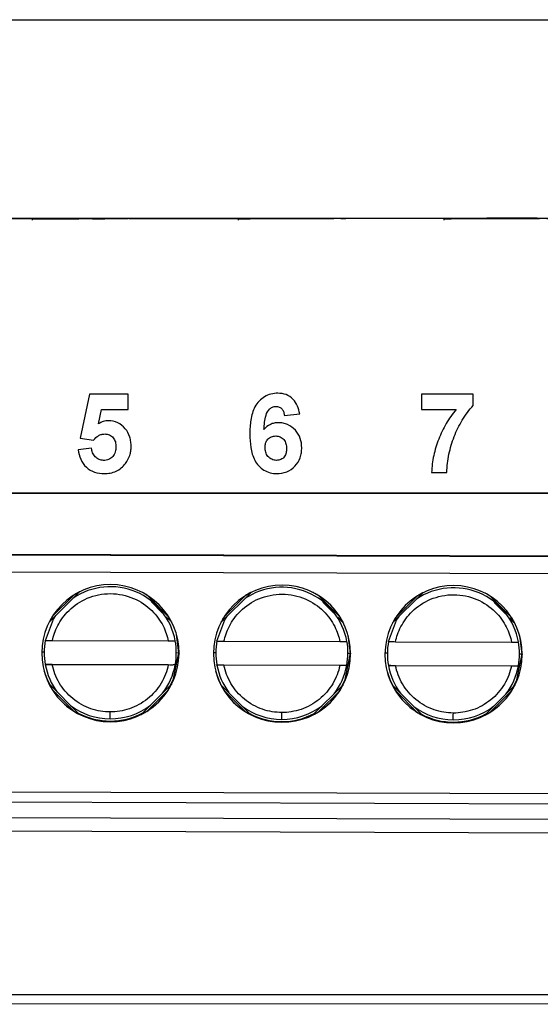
# Model space of a CAD drawing. Header units: millimetres. Extents: x 156812 to 157936, y 112087 to 113571.
# Tile 101 of 204: x 157419 to 157434, y 112742 to 112771. Entities that reach past the tile are written whole.
import ezdxf

# ---------------------------------------------------------------- set-up
doc = ezdxf.new("R2010")
doc.units = ezdxf.units.MM

msp = doc.modelspace()

# ---------------------------------------------------------------- linework, layer by layer
at = {"color": 7, "linetype": 'Continuous', "lineweight": 25}
for p, q in [((157382.652, 112770.575), (157541.609, 112770.575)), ((157400.728, 112764.779), (157489.263, 112764.805)), ((157420.816, 112764.773), (157416.37, 112764.772)), ((157420.558, 112764.781), (157416.704, 112764.776)), ((157419.531, 112764.777), (157419.534, 112764.727)), ((157420.031, 112764.774), (157420.896, 112764.774)), ((157420.564, 112764.778), (157422.321, 112764.781)), ((157422.178, 112764.781), (157420.911, 112764.781)), ((157421.297, 112764.776), (157421.297, 112764.774)), ((157426.816, 112764.775), (157422.353, 112764.774)), ((157426.558, 112764.783), (157422.669, 112764.778)), ((157425.531, 112764.779), (157425.534, 112764.729)), ((157426.031, 112764.776), (157426.894, 112764.776)), ((157426.564, 112764.78), (157428.321, 112764.782)), ((157428.178, 112764.783), (157426.911, 112764.783)), ((157432.728, 112764.777), (157428.371, 112764.776)), ((157432.558, 112764.784), (157428.677, 112764.78)), ((157431.531, 112764.781), (157431.534, 112764.731)), ((157432.031, 112764.778), (157432.906, 112764.778)), ((157432.733, 112764.782), (157434.321, 112764.784)), ((157434.178, 112764.785), (157432.911, 112764.785)), ((157421.204, 112759.655), (157420.937, 112758.376)), ((157422.33, 112759.656), (157421.204, 112759.655)), ((157422.33, 112759.211), (157422.33, 112759.656)), ((157432.389, 112759.659), (157430.878, 112759.658)), ((157430.878, 112759.658), (157430.878, 112759.214)), ((157432.389, 112759.333), (157432.389, 112759.659)), ((157421.47, 112758.798), (157421.56, 112759.211)), ((157421.56, 112759.211), (157422.33, 112759.211)), ((157430.878, 112759.214), (157431.886, 112759.214)), ((157426.885, 112759.035), (157427.33, 112759.083)), ((157420.937, 112758.376), (157421.325, 112758.322)), ((157421.263, 112758.085), (157420.878, 112758.034)), ((157431.175, 112757.376), (157431.619, 112757.376)), ((157398.643, 112756.764), (157464.782, 112756.784)), ((157421.681, 112756.774), (157416.681, 112756.772)), ((157426.681, 112756.775), (157421.681, 112756.774)), ((157431.678, 112756.776), (157426.681, 112756.775)), ((157436.681, 112756.778), (157431.678, 112756.776)), ((157399.317, 112755.053), (157464.317, 112754.856)), ((157399.323, 112755.032), (157464.323, 112754.835)), ((157464.322, 112754.331), (157399.323, 112754.528)), ((157420.912, 112753.894), (157420.036, 112753.024)), ((157420.75, 112753.802), (157420.129, 112753.186)), ((157423.509, 112753.173), (157422.889, 112753.797)), ((157425.912, 112753.879), (157425.036, 112753.008)), ((157425.75, 112753.787), (157425.129, 112753.171)), ((157428.509, 112753.158), (157427.889, 112753.782)), ((157430.912, 112753.864), (157430.036, 112752.993)), ((157430.75, 112753.772), (157430.129, 112753.155)), ((157433.509, 112753.143), (157432.889, 112753.767)), ((157423.001, 112753.614), (157423.323, 112753.29)), ((157428.001, 112753.599), (157428.323, 112753.274)), ((157433.001, 112753.584), (157433.323, 112753.259)), ((157423.601, 112753.01), (157423.44, 112753.172)), ((157428.601, 112752.995), (157428.44, 112753.157)), ((157433.601, 112752.98), (157433.44, 112753.142)), ((157423.81, 112752.125), (157423.74, 112752.653)), ((157428.81, 112752.11), (157428.74, 112752.638)), ((157433.81, 112752.095), (157433.74, 112752.622)), ((157419.919, 112752.483), (157419.92, 112752.478)), ((157420.124, 112752.476), (157423.503, 112752.466)), ((157424.919, 112752.468), (157424.92, 112752.463)), ((157425.124, 112752.461), (157428.503, 112752.45)), ((157429.919, 112752.453), (157429.92, 112752.448)), ((157430.124, 112752.445), (157433.503, 112752.435)), ((157419.884, 112752.137), (157419.816, 112752.137)), ((157419.884, 112752.137), (157419.886, 112752.134)), ((157423.736, 112752.126), (157423.81, 112752.125)), ((157423.81, 112752.125), (157423.815, 112752.104)), ((157424.884, 112752.122), (157424.815, 112752.122)), ((157424.884, 112752.122), (157424.885, 112752.118)), ((157428.735, 112752.111), (157428.81, 112752.11)), ((157428.81, 112752.11), (157428.815, 112752.089)), ((157429.884, 112752.107), (157429.815, 112752.107)), ((157429.884, 112752.107), (157429.885, 112752.103)), ((157433.735, 112752.095), (157433.81, 112752.095)), ((157433.81, 112752.095), (157433.815, 112752.074)), ((157419.918, 112751.778), (157419.917, 112751.783)), ((157419.917, 112751.783), (157423.702, 112751.772)), ((157423.5, 112751.766), (157420.122, 112751.776)), ((157423.702, 112751.772), (157423.704, 112751.766)), ((157424.918, 112751.763), (157424.917, 112751.768)), ((157424.917, 112751.768), (157428.702, 112751.757)), ((157428.5, 112751.75), (157425.122, 112751.761)), ((157428.702, 112751.757), (157428.704, 112751.751)), ((157429.918, 112751.748), (157429.916, 112751.753)), ((157429.916, 112751.753), (157433.702, 112751.742)), ((157433.5, 112751.735), (157430.122, 112751.745)), ((157433.702, 112751.742), (157433.704, 112751.736)), ((157420.027, 112751.216), (157420.907, 112750.33)), ((157422.711, 112750.325), (157423.597, 112751.205)), ((157425.027, 112751.201), (157425.907, 112750.315)), ((157427.711, 112750.309), (157428.597, 112751.19)), ((157430.027, 112751.186), (157430.907, 112750.3)), ((157432.711, 112750.294), (157433.597, 112751.175)), ((157420.119, 112751.052), (157420.745, 112750.422)), ((157422.874, 112750.415), (157423.505, 112751.042)), ((157425.118, 112751.037), (157425.745, 112750.407)), ((157427.874, 112750.4), (157428.505, 112751.027)), ((157430.118, 112751.022), (157430.745, 112750.392)), ((157432.874, 112750.385), (157433.505, 112751.012)), ((157399.303, 112748.128), (157464.303, 112747.931)), ((157399.302, 112747.831), (157464.301, 112747.634)), ((157399.338, 112747.376), (157464.237, 112747.18)), ((157464.236, 112746.78), (157399.336, 112746.976)), ((157491.936, 112741.902), (157405.603, 112741.876)), ((157491.058, 112742.17), (157407.673, 112742.145))]:
    msp.add_line(p, q, dxfattribs=at)
at = {"color": 7, "linetype": 'Continuous', "lineweight": 25, "flags": 128}
for points in [[(157419.92, 112752.478), (157420.154, 112753.1), (157420.224, 112753.21)], [(157424.92, 112752.463), (157425.154, 112753.085), (157425.224, 112753.195)], [(157429.92, 112752.448), (157430.154, 112753.07), (157430.224, 112753.18)], [(157423.566, 112751.174), (157423.655, 112751.36), (157423.81, 112752.125)], [(157428.566, 112751.159), (157428.655, 112751.345), (157428.81, 112752.11)], [(157433.566, 112751.144), (157433.655, 112751.33), (157433.81, 112752.095)], [(157419.879, 112751.61), (157419.96, 112751.371), (157420.036, 112751.206)], [(157424.879, 112751.594), (157424.959, 112751.356), (157425.036, 112751.191)], [(157429.879, 112751.579), (157429.959, 112751.341), (157430.036, 112751.176)]]:
    msp.add_lwpolyline(points, dxfattribs=at)
at = {"color": 7, "linetype": 'Continuous', "lineweight": 25}
for centre, radius, start, end in [((157421.815, 112752.11), 2, 359.8277, 179.8251), ((157421.812, 112752.122), 1.925, 10.3029, 124.0614), ((157426.815, 112752.095), 2, 359.8277, 179.8251), ((157426.812, 112752.107), 1.925, 10.3029, 124.0614), ((157431.815, 112752.08), 2, 359.8277, 179.8251), ((157431.812, 112752.092), 1.925, 10.3029, 124.0614), ((157421.81, 112752.128), 1.925, 169.3495, 179.8254), ((157421.811, 112752.128), 1.925, 359.8254, 10.3014), ((157426.81, 112752.113), 1.925, 169.3495, 179.8254), ((157426.811, 112752.113), 1.925, 359.8254, 10.3014), ((157431.81, 112752.097), 1.925, 169.3495, 179.8254), ((157431.811, 112752.097), 1.925, 359.8254, 10.3014), ((157421.815, 112752.11), 2, 179.8277, 359.8251), ((157421.81, 112752.128), 1.925, 179.8254, 190.3014), ((157421.811, 112752.128), 1.925, 349.3495, 359.8254), ((157426.815, 112752.095), 2, 179.8277, 359.8251), ((157426.81, 112752.113), 1.925, 179.8254, 190.3014), ((157426.811, 112752.113), 1.925, 349.3495, 359.8254), ((157431.815, 112752.08), 2, 179.8277, 359.8251), ((157431.81, 112752.097), 1.925, 179.8254, 190.3014), ((157431.811, 112752.097), 1.925, 349.3495, 359.8254), ((157421.812, 112752.122), 1.925, 190.3014, 216.5738), ((157421.812, 112752.122), 1.925, 322.2456, 349.3494), ((157426.812, 112752.107), 1.925, 190.3014, 216.5738), ((157426.812, 112752.107), 1.925, 322.2456, 349.3494), ((157431.812, 112752.092), 1.925, 190.3014, 216.5738), ((157431.812, 112752.092), 1.925, 322.2456, 349.3494), ((157421.812, 112752.122), 1.925, 233.0798, 269.8266), ((157421.812, 112752.122), 1.925, 269.8264, 307.4045), ((157426.812, 112752.107), 1.925, 233.0798, 269.8266), ((157426.812, 112752.107), 1.925, 269.8264, 307.4045), ((157431.812, 112752.092), 1.925, 233.0798, 269.8266), ((157431.812, 112752.092), 1.925, 269.8264, 307.4045), ((157421.81, 112752.131), 2, 242.1168, 298.2485), ((157399.205, 112750.414), 22.602, 359.4498, 359.9528), ((157426.81, 112752.116), 2, 242.1168, 298.2485), ((157404.205, 112750.399), 22.602, 359.4498, 359.9528), ((157431.81, 112752.101), 2, 242.1168, 298.2485), ((157409.205, 112750.384), 22.602, 359.4498, 359.9528)]:
    msp.add_arc(centre, radius, start, end, dxfattribs=at)
for points, knots in [([(157419.679, 112764.775), (157419.663, 112764.775), (157419.631, 112764.774), (157419.59, 112764.774), (157419.557, 112764.773), (157419.536, 112764.772), (157419.529, 112764.771), (157419.539, 112764.77), (157419.567, 112764.77), (157419.611, 112764.77), (157419.669, 112764.77), (157419.737, 112764.771), (157419.811, 112764.772), (157419.886, 112764.773), (157419.96, 112764.774), (157420.008, 112764.774), (157420.031, 112764.774)], [0, 0, 0, 0, 0.058569, 0.122119, 0.19052, 0.263373, 0.339964, 0.419267, 0.5, 0.580733, 0.660036, 0.736627, 0.80948, 0.877881, 0.941431, 1, 1, 1, 1]), ([(157420.911, 112764.781), (157420.89, 112764.781), (157420.847, 112764.781), (157420.782, 112764.781), (157420.719, 112764.781), (157420.66, 112764.781), (157420.605, 112764.781), (157420.573, 112764.781), (157420.558, 112764.781)], [0, 0, 0, 0, 0.16428, 0.331409, 0.5, 0.668591, 0.83572, 1, 1, 1, 1]), ([(157421.297, 112764.774), (157421.318, 112764.774), (157421.362, 112764.774), (157421.426, 112764.774), (157421.489, 112764.774), (157421.548, 112764.774), (157421.603, 112764.775), (157421.635, 112764.775), (157421.651, 112764.775)], [0, 0, 0, 0, 0.1642804, 0.3314094, 0.5, 0.6685906, 0.8357196, 1, 1, 1, 1]), ([(157422.529, 112764.781), (157422.545, 112764.781), (157422.578, 112764.781), (157422.618, 112764.78), (157422.651, 112764.779), (157422.672, 112764.778), (157422.679, 112764.778), (157422.669, 112764.777), (157422.642, 112764.777), (157422.597, 112764.777), (157422.539, 112764.778), (157422.471, 112764.779), (157422.397, 112764.78), (157422.322, 112764.781), (157422.249, 112764.781), (157422.201, 112764.781), (157422.178, 112764.781)], [0, 0, 0, 0, 0.058569, 0.122119, 0.19052, 0.263373, 0.339964, 0.419267, 0.5, 0.580733, 0.660036, 0.736627, 0.80948, 0.877881, 0.941431, 1, 1, 1, 1]), ([(157425.679, 112764.776), (157425.663, 112764.776), (157425.631, 112764.776), (157425.59, 112764.775), (157425.557, 112764.774), (157425.536, 112764.773), (157425.529, 112764.772), (157425.539, 112764.772), (157425.567, 112764.771), (157425.611, 112764.772), (157425.669, 112764.772), (157425.737, 112764.773), (157425.811, 112764.774), (157425.886, 112764.775), (157425.96, 112764.776), (157426.008, 112764.776), (157426.031, 112764.776)], [0, 0, 0, 0, 0.058569, 0.122119, 0.19052, 0.263373, 0.339964, 0.419267, 0.5, 0.580733, 0.660036, 0.736627, 0.80948, 0.877881, 0.941431, 1, 1, 1, 1]), ([(157426.911, 112764.783), (157426.89, 112764.783), (157426.846, 112764.783), (157426.782, 112764.783), (157426.719, 112764.783), (157426.66, 112764.783), (157426.605, 112764.783), (157426.573, 112764.783), (157426.558, 112764.783)], [0, 0, 0, 0, 0.16428, 0.331409, 0.5, 0.668591, 0.83572, 1, 1, 1, 1]), ([(157427.297, 112764.776), (157427.318, 112764.776), (157427.362, 112764.776), (157427.426, 112764.776), (157427.489, 112764.776), (157427.548, 112764.776), (157427.603, 112764.776), (157427.635, 112764.776), (157427.651, 112764.776)], [0, 0, 0, 0, 0.1642804, 0.3314094, 0.5, 0.6685906, 0.8357196, 1, 1, 1, 1]), ([(157428.529, 112764.783), (157428.545, 112764.783), (157428.578, 112764.782), (157428.618, 112764.782), (157428.651, 112764.781), (157428.672, 112764.78), (157428.679, 112764.779), (157428.669, 112764.779), (157428.642, 112764.779), (157428.597, 112764.779), (157428.539, 112764.78), (157428.471, 112764.78), (157428.397, 112764.781), (157428.322, 112764.782), (157428.249, 112764.783), (157428.201, 112764.783), (157428.178, 112764.783)], [0, 0, 0, 0, 0.058569, 0.122119, 0.19052, 0.263373, 0.339964, 0.419267, 0.5, 0.580733, 0.660036, 0.736627, 0.80948, 0.877881, 0.941431, 1, 1, 1, 1]), ([(157431.679, 112764.778), (157431.663, 112764.778), (157431.631, 112764.778), (157431.59, 112764.777), (157431.557, 112764.776), (157431.536, 112764.775), (157431.529, 112764.774), (157431.539, 112764.774), (157431.567, 112764.773), (157431.611, 112764.773), (157431.669, 112764.774), (157431.737, 112764.775), (157431.811, 112764.776), (157431.886, 112764.777), (157431.96, 112764.777), (157432.008, 112764.778), (157432.031, 112764.778)], [0, 0, 0, 0, 0.058569, 0.122119, 0.19052, 0.263373, 0.339964, 0.419267, 0.5, 0.580733, 0.660036, 0.736627, 0.80948, 0.877881, 0.941431, 1, 1, 1, 1]), ([(157432.911, 112764.785), (157432.89, 112764.785), (157432.846, 112764.785), (157432.782, 112764.785), (157432.719, 112764.784), (157432.66, 112764.784), (157432.605, 112764.784), (157432.573, 112764.784), (157432.558, 112764.784)], [0, 0, 0, 0, 0.1642804, 0.3314094, 0.5, 0.6685906, 0.8357196, 1, 1, 1, 1]), ([(157433.297, 112764.778), (157433.318, 112764.778), (157433.362, 112764.778), (157433.426, 112764.778), (157433.489, 112764.778), (157433.548, 112764.778), (157433.603, 112764.778), (157433.635, 112764.778), (157433.651, 112764.778)], [0, 0, 0, 0, 0.1642804, 0.3314094, 0.5, 0.6685906, 0.8357196, 1, 1, 1, 1]), ([(157434.529, 112764.784), (157434.545, 112764.784), (157434.578, 112764.784), (157434.618, 112764.784), (157434.651, 112764.783), (157434.672, 112764.782), (157434.679, 112764.781), (157434.669, 112764.781), (157434.642, 112764.78), (157434.597, 112764.781), (157434.539, 112764.781), (157434.471, 112764.782), (157434.397, 112764.783), (157434.322, 112764.784), (157434.249, 112764.785), (157434.201, 112764.785), (157434.178, 112764.785)], [0, 0, 0, 0, 0.058569, 0.122119, 0.19052, 0.263373, 0.339964, 0.419267, 0.5, 0.580733, 0.660036, 0.736627, 0.80948, 0.877881, 0.941431, 1, 1, 1, 1]), ([(157426.695, 112759.687), (157426.627, 112759.685), (157426.559, 112759.679), (157426.428, 112759.645), (157426.363, 112759.619), (157426.19, 112759.515), (157426.093, 112759.412), (157425.963, 112759.171), (157425.928, 112759.039), (157425.886, 112758.771), (157425.88, 112758.635), (157425.878, 112758.499)], [0, 0, 0, 0, 0.125, 0.125, 0.25, 0.25, 0.5, 0.5, 0.75, 0.75, 1, 1, 1, 1]), ([(157427.33, 112759.083), (157427.316, 112759.163), (157427.298, 112759.24), (157427.236, 112759.388), (157427.191, 112759.457), (157427.078, 112759.572), (157427.009, 112759.618), (157426.857, 112759.675), (157426.777, 112759.685), (157426.695, 112759.687)], [0, 0, 0, 0, 0.25, 0.25, 0.5, 0.5, 0.75, 0.75, 1, 1, 1, 1]), ([(157426.289, 112758.633), (157426.298, 112758.772), (157426.309, 112758.911), (157426.37, 112759.111), (157426.402, 112759.174), (157426.477, 112759.246), (157426.505, 112759.267), (157426.569, 112759.294), (157426.604, 112759.3), (157426.639, 112759.301)], [0, 0, 0, 0, 0.5, 0.5, 0.75, 0.75, 0.875, 0.875, 1, 1, 1, 1]), ([(157426.639, 112759.301), (157426.672, 112759.3), (157426.705, 112759.296), (157426.768, 112759.27), (157426.796, 112759.249), (157426.839, 112759.197), (157426.855, 112759.166), (157426.876, 112759.102), (157426.881, 112759.068), (157426.885, 112759.035)], [0, 0, 0, 0, 0.25, 0.25, 0.5, 0.5, 0.75, 0.75, 1, 1, 1, 1]), ([(157431.886, 112759.214), (157431.78, 112759.083), (157431.683, 112758.947), (157431.515, 112758.656), (157431.442, 112758.505), (157431.319, 112758.193), (157431.27, 112758.034), (157431.199, 112757.71), (157431.181, 112757.544), (157431.175, 112757.376)], [0, 0, 0, 0, 0.25, 0.25, 0.5, 0.5, 0.75, 0.75, 1, 1, 1, 1]), ([(157431.619, 112757.376), (157431.621, 112757.556), (157431.643, 112757.734), (157431.717, 112758.085), (157431.767, 112758.257), (157431.898, 112758.591), (157431.978, 112758.75), (157432.16, 112759.056), (157432.263, 112759.204), (157432.389, 112759.333)], [0, 0, 0, 0, 0.25, 0.25, 0.5, 0.5, 0.75, 0.75, 1, 1, 1, 1]), ([(157421.755, 112758.885), (157421.705, 112758.883), (157421.654, 112758.877), (157421.558, 112758.846), (157421.513, 112758.823), (157421.47, 112758.798)], [0, 0, 0, 0, 0.5, 0.5, 1, 1, 1, 1]), ([(157422.419, 112758.136), (157422.418, 112758.182), (157422.416, 112758.229), (157422.404, 112758.32), (157422.394, 112758.365), (157422.353, 112758.498), (157422.307, 112758.582), (157422.186, 112758.725), (157422.112, 112758.785), (157421.942, 112758.867), (157421.849, 112758.882), (157421.755, 112758.885)], [0, 0, 0, 0, 0.125, 0.125, 0.25, 0.25, 0.5, 0.5, 0.75, 0.75, 1, 1, 1, 1]), ([(157426.706, 112758.827), (157426.667, 112758.826), (157426.627, 112758.823), (157426.549, 112758.807), (157426.511, 112758.795), (157426.404, 112758.745), (157426.343, 112758.692), (157426.289, 112758.633)], [0, 0, 0, 0, 0.25, 0.25, 0.5, 0.5, 1, 1, 1, 1]), ([(157427.389, 112758.099), (157427.387, 112758.192), (157427.377, 112758.283), (157427.317, 112758.458), (157427.268, 112758.539), (157427.14, 112758.676), (157427.065, 112758.734), (157426.936, 112758.79), (157426.892, 112758.804), (157426.801, 112758.823), (157426.753, 112758.826), (157426.706, 112758.827)], [0, 0, 0, 0, 0.25, 0.25, 0.5, 0.5, 0.75, 0.75, 0.875, 0.875, 1, 1, 1, 1]), ([(157421.325, 112758.322), (157421.367, 112758.371), (157421.412, 112758.417), (157421.494, 112758.465), (157421.524, 112758.478), (157421.585, 112758.495), (157421.617, 112758.498), (157421.649, 112758.5)], [0, 0, 0, 0, 0.5, 0.5, 0.75, 0.75, 1, 1, 1, 1]), ([(157421.649, 112758.5), (157421.696, 112758.499), (157421.742, 112758.493), (157421.829, 112758.455), (157421.868, 112758.427), (157421.928, 112758.355), (157421.947, 112758.311), (157421.971, 112758.221), (157421.974, 112758.173), (157421.975, 112758.126)], [0, 0, 0, 0, 0.25, 0.25, 0.5, 0.5, 0.75, 0.75, 1, 1, 1, 1]), ([(157425.878, 112758.499), (157425.879, 112758.368), (157425.886, 112758.237), (157425.926, 112757.979), (157425.96, 112757.849), (157426.083, 112757.616), (157426.175, 112757.516), (157426.343, 112757.413), (157426.403, 112757.387), (157426.531, 112757.353), (157426.597, 112757.347), (157426.663, 112757.345)], [0, 0, 0, 0, 0.25, 0.25, 0.5, 0.5, 0.75, 0.75, 0.875, 0.875, 1, 1, 1, 1]), ([(157426.323, 112758.109), (157426.323, 112758.152), (157426.327, 112758.195), (157426.351, 112758.277), (157426.372, 112758.316), (157426.431, 112758.378), (157426.467, 112758.403), (157426.546, 112758.435), (157426.589, 112758.44), (157426.631, 112758.442)], [0, 0, 0, 0, 0.25, 0.25, 0.5, 0.5, 0.75, 0.75, 1, 1, 1, 1]), ([(157426.631, 112758.442), (157426.677, 112758.44), (157426.721, 112758.435), (157426.805, 112758.398), (157426.843, 112758.37), (157426.901, 112758.3), (157426.92, 112758.257), (157426.941, 112758.168), (157426.944, 112758.122), (157426.945, 112758.077)], [0, 0, 0, 0, 0.25, 0.25, 0.5, 0.5, 0.75, 0.75, 1, 1, 1, 1]), ([(157420.878, 112758.034), (157420.891, 112757.941), (157420.913, 112757.85), (157420.99, 112757.679), (157421.045, 112757.599), (157421.183, 112757.469), (157421.265, 112757.419), (157421.445, 112757.356), (157421.54, 112757.346), (157421.635, 112757.344)], [0, 0, 0, 0, 0.25, 0.25, 0.5, 0.5, 0.75, 0.75, 1, 1, 1, 1]), ([(157421.616, 112757.729), (157421.571, 112757.732), (157421.526, 112757.738), (157421.441, 112757.776), (157421.404, 112757.803), (157421.341, 112757.87), (157421.316, 112757.909), (157421.28, 112757.994), (157421.271, 112758.039), (157421.263, 112758.085)], [0, 0, 0, 0, 0.25, 0.25, 0.5, 0.5, 0.75, 0.75, 1, 1, 1, 1]), ([(157421.975, 112758.126), (157421.973, 112758.076), (157421.969, 112758.025), (157421.943, 112757.928), (157421.92, 112757.881), (157421.852, 112757.806), (157421.81, 112757.776), (157421.718, 112757.738), (157421.667, 112757.73), (157421.616, 112757.729)], [0, 0, 0, 0, 0.25, 0.25, 0.5, 0.5, 0.75, 0.75, 1, 1, 1, 1]), ([(157422.255, 112757.641), (157422.307, 112757.714), (157422.352, 112757.791), (157422.392, 112757.917), (157422.403, 112757.959), (157422.416, 112758.047), (157422.418, 112758.092), (157422.419, 112758.136)], [0, 0, 0, 0, 0.5, 0.5, 0.75, 0.75, 1, 1, 1, 1]), ([(157426.654, 112757.731), (157426.63, 112757.732), (157426.607, 112757.733), (157426.562, 112757.743), (157426.539, 112757.751), (157426.475, 112757.782), (157426.437, 112757.812), (157426.376, 112757.882), (157426.354, 112757.925), (157426.328, 112758.015), (157426.323, 112758.062), (157426.323, 112758.109)], [0, 0, 0, 0, 0.125, 0.125, 0.25, 0.25, 0.5, 0.5, 0.75, 0.75, 1, 1, 1, 1]), ([(157426.945, 112758.077), (157426.944, 112758.034), (157426.942, 112757.991), (157426.923, 112757.908), (157426.907, 112757.866), (157426.854, 112757.799), (157426.818, 112757.773), (157426.74, 112757.738), (157426.697, 112757.733), (157426.654, 112757.731)], [0, 0, 0, 0, 0.25, 0.25, 0.5, 0.5, 0.75, 0.75, 1, 1, 1, 1]), ([(157426.663, 112757.345), (157426.761, 112757.348), (157426.859, 112757.36), (157427.043, 112757.432), (157427.126, 112757.489), (157427.261, 112757.63), (157427.313, 112757.716), (157427.361, 112757.855), (157427.372, 112757.904), (157427.387, 112758.001), (157427.388, 112758.05), (157427.389, 112758.099)], [0, 0, 0, 0, 0.25, 0.25, 0.5, 0.5, 0.75, 0.75, 0.875, 0.875, 1, 1, 1, 1]), ([(157421.635, 112757.344), (157421.695, 112757.345), (157421.754, 112757.349), (157421.87, 112757.372), (157421.928, 112757.39), (157422.036, 112757.441), (157422.086, 112757.472), (157422.179, 112757.549), (157422.218, 112757.595), (157422.255, 112757.641)], [0, 0, 0, 0, 0.25, 0.25, 0.5, 0.5, 0.75, 0.75, 1, 1, 1, 1]), ([(157420.124, 112752.476), (157420.153, 112752.613), (157420.202, 112752.762), (157420.359, 112753.065), (157420.467, 112753.219), (157420.756, 112753.499), (157420.936, 112753.623), (157421.35, 112753.798), (157421.584, 112753.846), (157422.052, 112753.845), (157422.285, 112753.795), (157422.698, 112753.618), (157422.878, 112753.492), (157423.164, 112753.211), (157423.272, 112753.056), (157423.427, 112752.752), (157423.474, 112752.603), (157423.503, 112752.466)], [0, 0, 0, 0, 0.125, 0.125, 0.25, 0.25, 0.375, 0.375, 0.5, 0.5, 0.625, 0.625, 0.75, 0.75, 0.875, 0.875, 1, 1, 1, 1]), ([(157420.918, 112753.9), (157420.918, 112753.9), (157420.916, 112753.899), (157420.906, 112753.894), (157420.891, 112753.886), (157420.871, 112753.875), (157420.842, 112753.859), (157420.802, 112753.837), (157420.772, 112753.818), (157420.755, 112753.808)], [0, 0, 0, 0, 0.0675824, 0.145503, 0.2413559, 0.3593213, 0.5016441, 0.7308311, 1, 1, 1, 1]), ([(157422.885, 112753.801), (157422.868, 112753.812), (157422.838, 112753.831), (157422.793, 112753.856), (157422.758, 112753.876), (157422.729, 112753.891), (157422.724, 112753.894), (157422.722, 112753.895)], [0, 0, 0, 0, 0.271288, 0.501114, 0.724119, 0.883628, 1, 1, 1, 1]), ([(157425.124, 112752.461), (157425.153, 112752.598), (157425.202, 112752.747), (157425.359, 112753.05), (157425.467, 112753.204), (157425.756, 112753.484), (157425.936, 112753.608), (157426.35, 112753.782), (157426.584, 112753.831), (157427.052, 112753.83), (157427.285, 112753.78), (157427.698, 112753.603), (157427.878, 112753.477), (157428.164, 112753.196), (157428.272, 112753.041), (157428.427, 112752.737), (157428.474, 112752.588), (157428.503, 112752.45)], [0, 0, 0, 0, 0.125, 0.125, 0.25, 0.25, 0.375, 0.375, 0.5, 0.5, 0.625, 0.625, 0.75, 0.75, 0.875, 0.875, 1, 1, 1, 1]), ([(157425.918, 112753.885), (157425.918, 112753.885), (157425.916, 112753.884), (157425.906, 112753.879), (157425.891, 112753.871), (157425.871, 112753.86), (157425.842, 112753.844), (157425.802, 112753.822), (157425.772, 112753.803), (157425.755, 112753.793)], [0, 0, 0, 0, 0.067582, 0.145503, 0.241356, 0.359321, 0.501644, 0.730831, 1, 1, 1, 1]), ([(157427.885, 112753.786), (157427.868, 112753.797), (157427.838, 112753.816), (157427.793, 112753.841), (157427.758, 112753.861), (157427.729, 112753.876), (157427.724, 112753.878), (157427.722, 112753.879)], [0, 0, 0, 0, 0.271288, 0.501114, 0.724119, 0.883628, 1, 1, 1, 1]), ([(157430.124, 112752.445), (157430.153, 112752.583), (157430.202, 112752.732), (157430.359, 112753.035), (157430.467, 112753.189), (157430.756, 112753.468), (157430.936, 112753.593), (157431.35, 112753.767), (157431.584, 112753.816), (157432.052, 112753.815), (157432.285, 112753.764), (157432.698, 112753.588), (157432.877, 112753.462), (157433.164, 112753.181), (157433.272, 112753.026), (157433.427, 112752.722), (157433.474, 112752.573), (157433.503, 112752.435)], [0, 0, 0, 0, 0.125, 0.125, 0.25, 0.25, 0.375, 0.375, 0.5, 0.5, 0.625, 0.625, 0.75, 0.75, 0.875, 0.875, 1, 1, 1, 1]), ([(157430.918, 112753.87), (157430.918, 112753.869), (157430.916, 112753.869), (157430.906, 112753.864), (157430.891, 112753.856), (157430.871, 112753.845), (157430.842, 112753.829), (157430.802, 112753.807), (157430.772, 112753.788), (157430.755, 112753.778)], [0, 0, 0, 0, 0.067582, 0.145503, 0.241356, 0.359321, 0.501644, 0.730831, 1, 1, 1, 1]), ([(157432.885, 112753.771), (157432.868, 112753.781), (157432.838, 112753.8), (157432.793, 112753.826), (157432.758, 112753.846), (157432.729, 112753.861), (157432.724, 112753.863), (157432.722, 112753.864)], [0, 0, 0, 0, 0.271288, 0.501114, 0.724119, 0.883628, 1, 1, 1, 1]), ([(157420.125, 112753.181), (157420.115, 112753.165), (157420.096, 112753.134), (157420.07, 112753.09), (157420.051, 112753.055), (157420.036, 112753.026), (157420.033, 112753.022), (157420.032, 112753.02)], [0, 0, 0, 0, 0.271288, 0.501114, 0.724119, 0.883628, 1, 1, 1, 1]), ([(157423.602, 112753.009), (157423.602, 112753.009), (157423.602, 112753.011), (157423.597, 112753.021), (157423.589, 112753.035), (157423.578, 112753.056), (157423.562, 112753.085), (157423.54, 112753.124), (157423.521, 112753.155), (157423.511, 112753.171)], [0, 0, 0, 0, 0.0675824, 0.145503, 0.2413559, 0.3593213, 0.5016441, 0.7308311, 1, 1, 1, 1]), ([(157425.125, 112753.166), (157425.115, 112753.15), (157425.096, 112753.119), (157425.07, 112753.075), (157425.051, 112753.04), (157425.036, 112753.011), (157425.033, 112753.006), (157425.032, 112753.004)], [0, 0, 0, 0, 0.271288, 0.501114, 0.724119, 0.883628, 1, 1, 1, 1]), ([(157428.602, 112752.994), (157428.602, 112752.994), (157428.602, 112752.996), (157428.597, 112753.005), (157428.589, 112753.02), (157428.578, 112753.041), (157428.562, 112753.07), (157428.54, 112753.109), (157428.521, 112753.139), (157428.511, 112753.156)], [0, 0, 0, 0, 0.067582, 0.145503, 0.241356, 0.359321, 0.501644, 0.730831, 1, 1, 1, 1]), ([(157430.125, 112753.151), (157430.115, 112753.135), (157430.096, 112753.104), (157430.07, 112753.06), (157430.051, 112753.024), (157430.036, 112752.996), (157430.033, 112752.991), (157430.032, 112752.989)], [0, 0, 0, 0, 0.271288, 0.501114, 0.724119, 0.883628, 1, 1, 1, 1]), ([(157433.602, 112752.979), (157433.602, 112752.979), (157433.601, 112752.98), (157433.596, 112752.99), (157433.589, 112753.005), (157433.578, 112753.025), (157433.562, 112753.055), (157433.54, 112753.094), (157433.521, 112753.124), (157433.511, 112753.141)], [0, 0, 0, 0, 0.067582, 0.145503, 0.241356, 0.359321, 0.501644, 0.730831, 1, 1, 1, 1]), ([(157419.92, 112752.478), (157419.921, 112752.478), (157419.922, 112752.478), (157419.934, 112752.477), (157419.953, 112752.477), (157419.984, 112752.476), (157420.039, 112752.477), (157420.092, 112752.476), (157420.124, 112752.476)], [0, 0, 0, 0, 0.118925, 0.243507, 0.371714, 0.501127, 0.69663, 1, 1, 1, 1]), ([(157423.503, 112752.466), (157423.517, 112752.466), (157423.543, 112752.466), (157423.579, 112752.466), (157423.608, 112752.466), (157423.63, 112752.466), (157423.661, 112752.465), (157423.697, 112752.466), (157423.703, 112752.466), (157423.706, 112752.466)], [0, 0, 0, 0, 0.13187, 0.25148, 0.354522, 0.438218, 0.501135, 0.757528, 1, 1, 1, 1]), ([(157424.92, 112752.463), (157424.921, 112752.463), (157424.922, 112752.463), (157424.934, 112752.462), (157424.953, 112752.462), (157424.984, 112752.461), (157425.039, 112752.462), (157425.092, 112752.461), (157425.124, 112752.461)], [0, 0, 0, 0, 0.118925, 0.243507, 0.371714, 0.501127, 0.69663, 1, 1, 1, 1]), ([(157428.503, 112752.45), (157428.516, 112752.45), (157428.543, 112752.45), (157428.579, 112752.451), (157428.608, 112752.451), (157428.63, 112752.45), (157428.661, 112752.45), (157428.697, 112752.451), (157428.703, 112752.451), (157428.706, 112752.451)], [0, 0, 0, 0, 0.13187, 0.25148, 0.354522, 0.438218, 0.501135, 0.757528, 1, 1, 1, 1]), ([(157429.92, 112752.448), (157429.921, 112752.448), (157429.922, 112752.447), (157429.934, 112752.447), (157429.953, 112752.447), (157429.984, 112752.446), (157430.039, 112752.446), (157430.092, 112752.446), (157430.124, 112752.445)], [0, 0, 0, 0, 0.118925, 0.243507, 0.371714, 0.501127, 0.69663, 1, 1, 1, 1]), ([(157433.503, 112752.435), (157433.516, 112752.435), (157433.543, 112752.435), (157433.579, 112752.435), (157433.608, 112752.435), (157433.629, 112752.435), (157433.661, 112752.435), (157433.697, 112752.436), (157433.703, 112752.436), (157433.706, 112752.436)], [0, 0, 0, 0, 0.13187, 0.25148, 0.354522, 0.438218, 0.501135, 0.757528, 1, 1, 1, 1]), ([(157420.122, 112751.776), (157420.108, 112751.776), (157420.082, 112751.776), (157420.046, 112751.776), (157420.017, 112751.776), (157419.995, 112751.776), (157419.963, 112751.777), (157419.927, 112751.777), (157419.921, 112751.778), (157419.918, 112751.778)], [0, 0, 0, 0, 0.1307377, 0.2497056, 0.3527051, 0.436995, 0.5011381, 0.7573612, 1, 1, 1, 1]), ([(157421.807, 112750.396), (157421.626, 112750.396), (157421.433, 112750.426), (157421.059, 112750.556), (157420.878, 112750.657), (157420.561, 112750.916), (157420.427, 112751.074), (157420.226, 112751.415), (157420.159, 112751.598), (157420.122, 112751.776)], [0, 0, 0, 0, 0.25, 0.25, 0.5, 0.5, 0.75, 0.75, 1, 1, 1, 1]), ([(157423.5, 112751.766), (157423.463, 112751.588), (157423.395, 112751.406), (157423.191, 112751.066), (157423.056, 112750.908), (157422.738, 112750.651), (157422.556, 112750.552), (157422.181, 112750.424), (157421.989, 112750.395), (157421.807, 112750.396)], [0, 0, 0, 0, 0.25, 0.25, 0.5, 0.5, 0.75, 0.75, 1, 1, 1, 1]), ([(157423.704, 112751.766), (157423.703, 112751.766), (157423.702, 112751.766), (157423.69, 112751.766), (157423.671, 112751.766), (157423.64, 112751.766), (157423.586, 112751.765), (157423.533, 112751.765), (157423.5, 112751.766)], [0, 0, 0, 0, 0.119043, 0.24367, 0.371835, 0.501112, 0.698468, 1, 1, 1, 1]), ([(157425.122, 112751.761), (157425.108, 112751.761), (157425.082, 112751.761), (157425.046, 112751.761), (157425.017, 112751.761), (157424.995, 112751.761), (157424.963, 112751.762), (157424.927, 112751.762), (157424.921, 112751.763), (157424.918, 112751.763)], [0, 0, 0, 0, 0.130738, 0.249706, 0.352705, 0.436995, 0.501138, 0.757361, 1, 1, 1, 1]), ([(157426.807, 112750.381), (157426.626, 112750.381), (157426.433, 112750.411), (157426.059, 112750.541), (157425.877, 112750.641), (157425.561, 112750.901), (157425.427, 112751.059), (157425.226, 112751.4), (157425.159, 112751.583), (157425.122, 112751.761)], [0, 0, 0, 0, 0.25, 0.25, 0.5, 0.5, 0.75, 0.75, 1, 1, 1, 1]), ([(157428.5, 112751.75), (157428.463, 112751.573), (157428.395, 112751.391), (157428.191, 112751.05), (157428.056, 112750.893), (157427.738, 112750.636), (157427.556, 112750.537), (157427.181, 112750.409), (157426.989, 112750.38), (157426.807, 112750.381)], [0, 0, 0, 0, 0.25, 0.25, 0.5, 0.5, 0.75, 0.75, 1, 1, 1, 1]), ([(157428.704, 112751.751), (157428.703, 112751.751), (157428.702, 112751.751), (157428.69, 112751.751), (157428.671, 112751.75), (157428.64, 112751.75), (157428.586, 112751.75), (157428.532, 112751.75), (157428.5, 112751.75)], [0, 0, 0, 0, 0.119043, 0.24367, 0.371835, 0.501112, 0.698468, 1, 1, 1, 1]), ([(157430.122, 112751.745), (157430.108, 112751.745), (157430.082, 112751.745), (157430.046, 112751.745), (157430.017, 112751.746), (157429.995, 112751.746), (157429.963, 112751.747), (157429.927, 112751.747), (157429.921, 112751.747), (157429.918, 112751.748)], [0, 0, 0, 0, 0.130738, 0.249706, 0.352705, 0.436995, 0.501138, 0.757361, 1, 1, 1, 1]), ([(157431.807, 112750.365), (157431.626, 112750.366), (157431.433, 112750.396), (157431.059, 112750.526), (157430.877, 112750.626), (157430.561, 112750.885), (157430.427, 112751.044), (157430.226, 112751.385), (157430.158, 112751.568), (157430.122, 112751.745)], [0, 0, 0, 0, 0.25, 0.25, 0.5, 0.5, 0.75, 0.75, 1, 1, 1, 1]), ([(157433.5, 112751.735), (157433.463, 112751.558), (157433.395, 112751.376), (157433.191, 112751.035), (157433.056, 112750.878), (157432.738, 112750.621), (157432.556, 112750.521), (157432.181, 112750.394), (157431.989, 112750.365), (157431.807, 112750.365)], [0, 0, 0, 0, 0.25, 0.25, 0.5, 0.5, 0.75, 0.75, 1, 1, 1, 1]), ([(157433.704, 112751.736), (157433.703, 112751.736), (157433.702, 112751.736), (157433.69, 112751.736), (157433.671, 112751.735), (157433.64, 112751.735), (157433.585, 112751.734), (157433.532, 112751.735), (157433.5, 112751.735)], [0, 0, 0, 0, 0.119043, 0.24367, 0.371835, 0.501112, 0.698468, 1, 1, 1, 1]), ([(157420.027, 112751.216), (157420.027, 112751.215), (157420.028, 112751.214), (157420.033, 112751.204), (157420.041, 112751.189), (157420.051, 112751.168), (157420.067, 112751.139), (157420.09, 112751.099), (157420.108, 112751.069), (157420.119, 112751.052)], [0, 0, 0, 0, 0.067582, 0.145503, 0.241356, 0.359321, 0.501644, 0.730831, 1, 1, 1, 1]), ([(157423.505, 112751.042), (157423.515, 112751.058), (157423.534, 112751.089), (157423.559, 112751.134), (157423.579, 112751.169), (157423.594, 112751.198), (157423.596, 112751.203), (157423.597, 112751.205)], [0, 0, 0, 0, 0.271288, 0.501114, 0.724119, 0.883628, 1, 1, 1, 1]), ([(157425.027, 112751.201), (157425.027, 112751.2), (157425.028, 112751.199), (157425.033, 112751.188), (157425.041, 112751.173), (157425.051, 112751.153), (157425.067, 112751.124), (157425.09, 112751.084), (157425.108, 112751.054), (157425.118, 112751.037)], [0, 0, 0, 0, 0.067582, 0.145503, 0.241356, 0.359321, 0.501644, 0.730831, 1, 1, 1, 1]), ([(157428.505, 112751.027), (157428.515, 112751.043), (157428.534, 112751.074), (157428.559, 112751.118), (157428.579, 112751.154), (157428.594, 112751.183), (157428.596, 112751.188), (157428.597, 112751.19)], [0, 0, 0, 0, 0.271288, 0.5011139, 0.7241186, 0.8836285, 1, 1, 1, 1]), ([(157430.027, 112751.186), (157430.027, 112751.185), (157430.028, 112751.183), (157430.033, 112751.173), (157430.041, 112751.158), (157430.051, 112751.138), (157430.067, 112751.108), (157430.09, 112751.069), (157430.108, 112751.038), (157430.118, 112751.022)], [0, 0, 0, 0, 0.067582, 0.145503, 0.241356, 0.359321, 0.501644, 0.730831, 1, 1, 1, 1]), ([(157433.505, 112751.012), (157433.515, 112751.028), (157433.534, 112751.059), (157433.559, 112751.103), (157433.579, 112751.139), (157433.594, 112751.168), (157433.596, 112751.173), (157433.597, 112751.175)], [0, 0, 0, 0, 0.271288, 0.501114, 0.724119, 0.883628, 1, 1, 1, 1]), ([(157420.745, 112750.422), (157420.762, 112750.412), (157420.792, 112750.393), (157420.836, 112750.367), (157420.872, 112750.348), (157420.901, 112750.333), (157420.905, 112750.331), (157420.907, 112750.33)], [0, 0, 0, 0, 0.271288, 0.501114, 0.724119, 0.883628, 1, 1, 1, 1]), ([(157422.711, 112750.325), (157422.712, 112750.325), (157422.713, 112750.325), (157422.723, 112750.33), (157422.738, 112750.338), (157422.759, 112750.349), (157422.788, 112750.364), (157422.827, 112750.387), (157422.858, 112750.405), (157422.874, 112750.415)], [0, 0, 0, 0, 0.0675824, 0.145503, 0.2413559, 0.3593213, 0.5016441, 0.7308311, 1, 1, 1, 1]), ([(157425.745, 112750.407), (157425.762, 112750.396), (157425.792, 112750.378), (157425.836, 112750.352), (157425.872, 112750.333), (157425.901, 112750.318), (157425.905, 112750.316), (157425.907, 112750.315)], [0, 0, 0, 0, 0.271288, 0.501114, 0.724119, 0.883628, 1, 1, 1, 1]), ([(157427.711, 112750.309), (157427.712, 112750.31), (157427.713, 112750.31), (157427.723, 112750.315), (157427.738, 112750.323), (157427.759, 112750.333), (157427.788, 112750.349), (157427.827, 112750.371), (157427.858, 112750.39), (157427.874, 112750.4)], [0, 0, 0, 0, 0.067582, 0.145503, 0.241356, 0.359321, 0.501644, 0.730831, 1, 1, 1, 1]), ([(157430.745, 112750.392), (157430.762, 112750.381), (157430.792, 112750.362), (157430.836, 112750.337), (157430.872, 112750.318), (157430.9, 112750.303), (157430.905, 112750.301), (157430.907, 112750.3)], [0, 0, 0, 0, 0.271288, 0.501114, 0.724119, 0.883628, 1, 1, 1, 1]), ([(157432.711, 112750.294), (157432.712, 112750.295), (157432.713, 112750.295), (157432.723, 112750.3), (157432.738, 112750.308), (157432.758, 112750.318), (157432.788, 112750.334), (157432.827, 112750.356), (157432.858, 112750.375), (157432.874, 112750.385)], [0, 0, 0, 0, 0.067582, 0.145503, 0.241356, 0.359321, 0.501644, 0.730831, 1, 1, 1, 1])]:
    msp.add_open_spline(points, degree=3, knots=knots, dxfattribs=at)
for points in [[(157423.597, 112751.205), (157423.597, 112751.205), (157423.596, 112751.204), (157423.595, 112751.202)], [(157428.597, 112751.19), (157428.597, 112751.19), (157428.596, 112751.189), (157428.595, 112751.187)], [(157433.597, 112751.175), (157433.597, 112751.175), (157433.596, 112751.174), (157433.595, 112751.172)], [(157420.119, 112751.052), (157420.276, 112750.801), (157420.495, 112750.58), (157420.745, 112750.422)], [(157422.874, 112750.415), (157423.126, 112750.572), (157423.346, 112750.791), (157423.505, 112751.042)], [(157425.118, 112751.037), (157425.276, 112750.785), (157425.495, 112750.565), (157425.745, 112750.407)], [(157427.874, 112750.4), (157428.126, 112750.557), (157428.346, 112750.776), (157428.505, 112751.027)], [(157430.118, 112751.022), (157430.275, 112750.77), (157430.495, 112750.55), (157430.745, 112750.392)], [(157432.874, 112750.385), (157433.126, 112750.542), (157433.346, 112750.761), (157433.505, 112751.012)]]:
    msp.add_open_spline(points, degree=3, dxfattribs=at)

doc.saveas('drawing.dxf')
